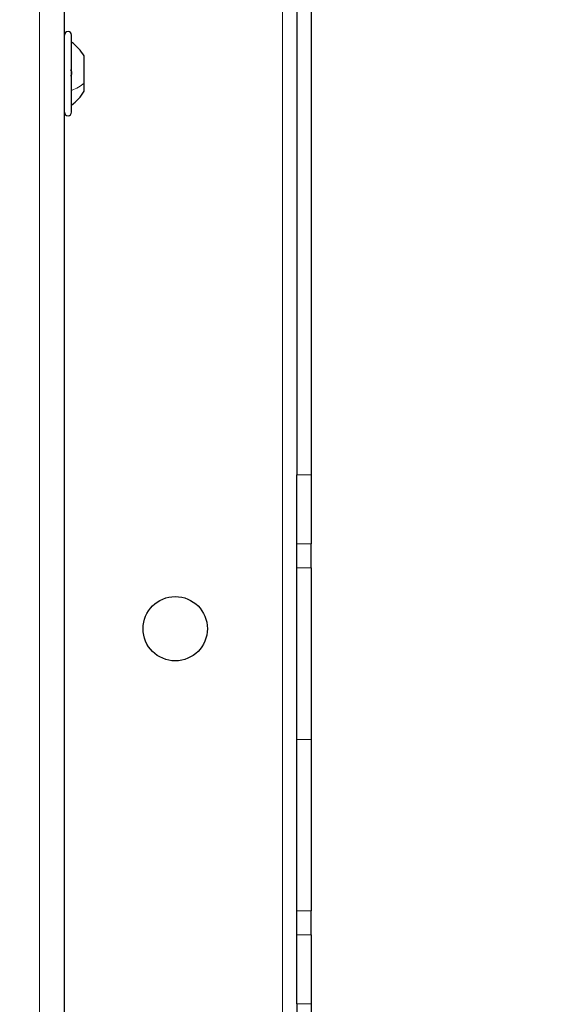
# Model space of a CAD drawing. Header units: millimetres. Extents: x 5 to 418, y 2 to 292.
# Tile 58 of 87: x 141 to 154, y 218 to 241. Entities that reach past the tile are written whole.
import ezdxf

# ---------------------------------------------------------------- set-up
doc = ezdxf.new("R2010")
doc.units = ezdxf.units.MM
doc.layers.add('SLD-0', color=7, linetype='Continuous')
doc.styles.add('SLDTEXTSTYLE0', font='TXT', dxfattribs={"width": 0.605})
doc.dimstyles.new('SLDDIMSTYLE0', dxfattribs={"dimtxt": 3.5, "dimasz": 3.302, "dimexe": 0, "dimexo": 0.0625, "dimgap": 0.875, "dimtad": 1, "dimdec": 0, "dimlfac": 6, "dimrnd": 1e-09, "dimzin": 12, "dimdsep": 46, "dimtxsty": 'SLDTEXTSTYLE0', "dimsah": 1, "dimcen": 0.09, "dimadec": 0, "dimazin": 3, "dimtfac": 1, "dimtofl": 0, "dimtmove": 0, "dimatfit": 3, "dimfxl": 1, "dimfrac": 2, "dimtolj": 1, "dimtzin": 12, "dimarcsym": 0})

# ---------------------------------------------------------------- blocks, each defined once
blk = doc.blocks.new('_D')
at = {"layer": 'SLD-0', "color": 7}
for p, q in [((147.348, 252.039), (159.015, 252.039)), ((158.015, 81.225), (158.015, 252.039)), ((131.17, 81.225), (159.015, 81.225))]:
    blk.add_line(p, q, dxfattribs=at)
for points in [[(158.015, 252.039), (157.507, 248.737), (158.523, 248.737)], [(158.015, 81.225), (158.523, 84.527), (157.507, 84.527)]]:
    blk.add_solid(points, dxfattribs=at)
at = {"layer": 'SLD-0', "color": 7, "insert": (153.503, 161.285), "char_height": 3.5, "attachment_point": 1, "rotation": 90, "style": 'SLDTEXTSTYLE0'}
blk.add_mtext('1025', dxfattribs=at)

msp = doc.modelspace()

# ---------------------------------------------------------------- linework, layer by layer
at = {"color": 7, "linetype": 'Continuous', "lineweight": 18}
for p, q in [((147.3484, 252.0387), (147.3484, 92.8721)), ((141.6817, 210.7887), (141.6817, 242.0387)), ((147.6817, 230.7092), (148.0151, 230.7092)), ((148.0151, 229.0993), (147.6817, 229.0993)), ((147.6817, 228.5384), (148.0151, 228.5384)), ((147.6817, 224.5387), (148.0151, 224.5387)), ((148.0151, 220.539), (147.6817, 220.539)), ((147.6817, 219.9782), (148.0151, 219.9782)), ((148.0151, 218.3683), (147.6817, 218.3683))]:
    msp.add_line(p, q, dxfattribs=at)
at = {"color": 7, "linetype": 'Continuous', "lineweight": 25}
for p, q in [((147.6817, 251.2054), (147.6817, 230.7092)), ((148.0151, 251.2054), (148.0151, 230.7092)), ((142.2651, 210.7887), (142.2651, 242.0387)), ((142.4317, 239.1721), (142.4317, 240.9721)), ((142.7234, 239.8515), (142.7234, 240.4846)), ((142.7234, 239.6596), (142.7234, 239.8515)), ((147.6817, 229.0993), (147.6817, 230.7092)), ((148.0151, 230.7092), (148.0151, 229.0993)), ((147.6817, 228.5384), (147.6817, 229.0993)), ((148.0151, 228.5384), (148.0151, 229.0993)), ((147.6817, 224.5387), (147.6817, 228.5384)), ((148.0151, 228.5384), (148.0151, 224.5387)), ((147.6817, 220.539), (147.6817, 224.5387)), ((148.0151, 224.5387), (148.0151, 220.539)), ((147.6817, 219.9782), (147.6817, 220.539)), ((148.0151, 219.9782), (148.0151, 220.539)), ((147.6817, 218.3683), (147.6817, 219.9782)), ((148.0151, 219.9782), (148.0151, 218.3683)), ((147.6817, 218.3683), (147.6817, 148.2092)), ((148.0151, 218.3683), (148.0151, 148.2092))]:
    msp.add_line(p, q, dxfattribs=at)
msp.add_circle((144.8484, 227.1221), 0.75, dxfattribs=at)
for centre, start, end in [((142.3484, 240.9721), 0, 180), ((142.3484, 239.1721), 180, 360)]:
    msp.add_arc(centre, 0.0833, start, end, dxfattribs=at)
for points, knots in [([(142.7234, 240.4846), (142.684, 240.5464), (142.6051, 240.67), (142.4895, 240.7603), (142.4317, 240.8054)], [0, 0, 0, 0, 0.4999999, 1, 1, 1, 1]), ([(142.4032, 240.1578), (142.4071, 240.1556), (142.4149, 240.1513), (142.4241, 240.1354), (142.4302, 240.1136), (142.4325, 240.0875), (142.4303, 240.061), (142.4242, 240.0379), (142.4149, 240.0204), (142.4071, 240.0148), (142.4032, 240.012)], [0, 0, 0, 0, 0.1251933, 0.2494385, 0.3742794, 0.4990244, 0.6238686, 0.7493688, 0.8744304, 1, 1, 1, 1]), ([(142.4317, 239.3387), (142.4895, 239.3839), (142.6051, 239.4741), (142.684, 239.5977), (142.7234, 239.6596)], [0, 0, 0, 0, 0.5000001, 1, 1, 1, 1])]:
    msp.add_open_spline(points, degree=3, knots=knots, dxfattribs=at)
at = {"color": 7, "linetype": 'Continuous', "lineweight": 18}
msp.add_open_spline([(142.4317, 239.68), (142.4895, 239.7041), (142.6051, 239.7523), (142.684, 239.8185), (142.7234, 239.8515)], degree=3, dxfattribs=at)

# ---------------------------------------------------------------- dimensions: what is measured, and where the dimension line sits
at = {"layer": 'SLD-0', "color": 7}
dim = msp.add_linear_dim(base=(158.0151, 252.0387), p1=(131.1702, 81.2249), p2=(147.3484, 252.0387), angle=90, dimstyle='SLDDIMSTYLE0', dxfattribs=at)
dim.commit()
dim.dimension.update_dxf_attribs({"geometry": '_D', "text_midpoint": (158.0151, 166.6318), "dimtype": 160})

doc.saveas('drawing.dxf')
